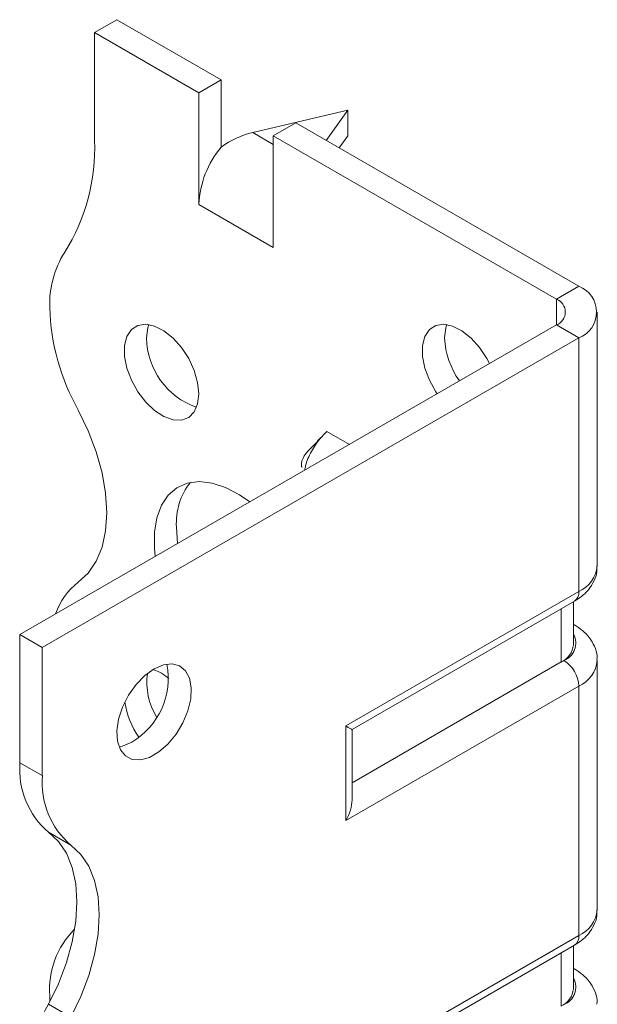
# Model space of a CAD drawing. Header units: millimetres. Extents: x 0 to 210, y 0 to 297.
# Tile 5 of 7: x 143 to 157, y 117 to 141. Entities that reach past the tile are written whole.
import ezdxf

# ---------------------------------------------------------------- set-up
doc = ezdxf.new("R2010")
doc.units = ezdxf.units.MM

msp = doc.modelspace()

# ---------------------------------------------------------------- linework, layer by layer
at = {"color": 7, "linetype": 'Continuous', "lineweight": 15}
for p, q in [((145.135, 140.31), (145.665, 140.616)), ((148.14, 139.187), (145.665, 140.616)), ((145.135, 140.31), (145.135, 137.746)), ((147.61, 138.881), (145.135, 140.31)), ((148.14, 139.187), (147.61, 138.881)), ((148.14, 137.594), (148.14, 139.187)), ((147.61, 136.227), (147.61, 138.881)), ((151.145, 138.472), (148.891, 137.937)), ((150.63, 137.75), (151.145, 138.472)), ((151.145, 138.472), (151.145, 137.86)), ((149.377, 137.86), (149.908, 138.167)), ((156.625, 134.289), (149.908, 138.167)), ((148.891, 137.937), (149.377, 137.656)), ((149.377, 135.207), (149.377, 137.86)), ((156.095, 133.982), (149.377, 137.86)), ((151.145, 137.86), (150.939, 137.571)), ((147.61, 136.227), (149.377, 135.207)), ((156.095, 133.982), (156.625, 134.289)), ((156.095, 133.982), (156.095, 133.37)), ((157.065, 127.654), (157.065, 133.676)), ((143.367, 126.022), (156.095, 133.37)), ((156.095, 133.37), (156.625, 133.064)), ((143.897, 125.716), (156.625, 133.064)), ((156.625, 127.042), (156.625, 133.064)), ((151.186, 130.536), (150.65, 130.845)), ((147.079, 128.572), (147.107, 128.181)), ((151.099, 123.852), (156.625, 127.042)), ((151.246, 123.767), (156.522, 126.813)), ((156.499, 125.779), (156.499, 126.8)), ((156.206, 125.371), (156.206, 126.631)), ((156.522, 126.25), (156.499, 126.263)), ((156.522, 126.25), (156.499, 126.261)), ((143.897, 125.716), (143.367, 126.022)), ((143.367, 122.981), (143.367, 126.022)), ((143.897, 122.675), (143.897, 125.716)), ((156.206, 125.371), (151.246, 122.507)), ((156.272, 125.409), (156.206, 125.371)), ((157.065, 119.489), (157.065, 125.409)), ((156.625, 124.796), (151.099, 121.606)), ((156.625, 118.877), (156.625, 124.796)), ((151.099, 121.606), (151.099, 123.852)), ((151.246, 122.099), (151.246, 123.767)), ((143.367, 122.981), (143.897, 122.675)), ((144.573, 121.023), (144.042, 121.329)), ((151.099, 115.686), (156.625, 118.877)), ((151.246, 115.602), (156.522, 118.648)), ((156.499, 117.614), (156.499, 118.634)), ((156.206, 117.205), (156.206, 118.465)), ((156.522, 118.085), (156.499, 118.098)), ((156.522, 118.085), (156.499, 118.096)), ((144.074, 117.446), (144.077, 117.312)), ((144.042, 117.247), (144.573, 116.94))]:
    msp.add_line(p, q, dxfattribs=at)
at = {"color": 7, "linetype": 'Continuous', "lineweight": 15, "flags": 128}
for points in [[(147.61, 131.736), (147.582, 132.006), (147.5, 132.291), (147.37, 132.573), (147.199, 132.835), (146.999, 133.059), (146.781, 133.233), (146.56, 133.345), (146.349, 133.387), (146.162, 133.358), (146.011, 133.259), (145.904, 133.097), (145.849, 132.881), (145.849, 132.625), (145.904, 132.345), (146.011, 132.059), (146.162, 131.785), (146.349, 131.54), (146.56, 131.339), (146.781, 131.196), (146.999, 131.118), (147.199, 131.111), (147.37, 131.176), (147.5, 131.308), (147.582, 131.498), (147.61, 131.736)], [(146.425, 133.38), (146.4, 133.301), (146.372, 133.063)], [(154.504, 132.452), (154.441, 132.574), (154.271, 132.835), (154.07, 133.06), (153.852, 133.234), (153.631, 133.345), (153.421, 133.388), (153.233, 133.359), (153.082, 133.26), (152.975, 133.097), (152.92, 132.881), (152.92, 132.625), (152.975, 132.346), (153.082, 132.06), (153.233, 131.786), (153.266, 131.737)], [(153.496, 133.38), (153.471, 133.301), (153.443, 133.063)], [(144.749, 127.263), (144.986, 127.48), (145.175, 127.761), (145.313, 128.098), (145.397, 128.486), (145.425, 128.915), (145.397, 129.376), (145.313, 129.861), (145.175, 130.357), (144.986, 130.856), (144.749, 131.346)], [(148.819, 129.17), (148.576, 129.339), (148.247, 129.513), (147.924, 129.619), (147.618, 129.654), (147.337, 129.616), (147.09, 129.507), (146.883, 129.331), (146.722, 129.091), (146.612, 128.795), (146.556, 128.452), (146.556, 128.071), (146.576, 127.875)], [(146.549, 125.206), (146.329, 125.047), (146.123, 124.834), (145.944, 124.58), (145.803, 124.301), (145.708, 124.015), (145.667, 123.74), (145.681, 123.493), (145.749, 123.289), (145.868, 123.141), (146.03, 123.059), (146.224, 123.048), (146.438, 123.108), (146.66, 123.236), (146.874, 123.424), (147.069, 123.659), (147.23, 123.928), (147.349, 124.212), (147.417, 124.495), (147.431, 124.758), (147.39, 124.986), (147.295, 125.163), (147.154, 125.278), (146.975, 125.325), (146.769, 125.301), (146.549, 125.206)], [(151.099, 123.852), (151.155, 123.82), (151.199, 123.794), (151.229, 123.777), (151.244, 123.768), (151.246, 123.767)], [(146.019, 123.471), (145.799, 123.376), (145.718, 123.358)], [(144.042, 121.329), (144.278, 121.112), (144.467, 120.832), (144.605, 120.494), (144.689, 120.107), (144.718, 119.678), (144.689, 119.216), (144.605, 118.732), (144.467, 118.235), (144.278, 117.736), (144.042, 117.247)], [(144.573, 116.94), (144.809, 117.43), (144.998, 117.929), (145.136, 118.426), (145.22, 118.91), (145.248, 119.372), (145.22, 119.801), (145.136, 120.188), (144.998, 120.526), (144.809, 120.806), (144.573, 121.023)]]:
    msp.add_lwpolyline(points, dxfattribs=at)
at = {"color": 7, "linetype": 'Continuous', "lineweight": 15}
for centre, radius, start, end in [((140.531, 137.558), 4.608, 327.7485, 2.3387), ((149.91, 136.121), 2.302, 140.2279, 177.3607), ((146.375, 133.87), 2.303, 147.7416, 182.2983), ((156.393, 133.676), 0.655, 290.7834, 69.2166), ((155.979, 133.676), 0.327, 290.7834, 69.2166), ((149.383, 133.943), 5.312, 181.7823, 209.2631), ((148.121, 133.075), 1.749, 180.3918, 251.1718), ((155.329, 133.145), 1.888, 182.4818, 215.715), ((148.638, 128.669), 1.562, 141.8665, 183.5594), ((156.314, 127.729), 0.754, 294.3747, 354.3052), ((145.689, 126.027), 1.553, 127.2348, 161.8283), ((156.38, 127.015), 0.246, 305.0133, 6.2988), ((156.123, 125.813), 0.431, 290.2669, 29.2057), ((155.998, 125.829), 0.503, 294.3747, 354.3052), ((145.134, 124.979), 1.749, 300.3923, 11.1766), ((155.858, 124.762), 0.768, 2.6055, 57.3945), ((156.329, 125.473), 0.738, 293.6724, 355.2487), ((147.961, 124.89), 1.584, 172.4281, 211.2151), ((146.176, 124.127), 1.119, 49.5592, 71.8846), ((147.835, 124.725), 2.005, 188.8966, 214.6427), ((145.32, 122.816), 1.96, 175.1643, 229.312), ((145.851, 122.51), 1.96, 175.1643, 229.312), ((156.314, 119.564), 0.754, 294.3747, 354.3052), ((146.077, 117.603), 2.009, 134.7177, 184.4772), ((156.38, 118.85), 0.246, 305.0133, 6.2988), ((156.123, 117.648), 0.431, 290.2669, 29.2057), ((155.998, 117.663), 0.503, 294.3747, 354.3052), ((148.676, 114.65), 5.312, 150.7369, 178.2177)]:
    msp.add_arc(centre, radius, start, end, dxfattribs=at)
for centre, major_axis, ratio, start_param, end_param in [((148.891, 136.712), (1.39, 0.796), 0.717477, 1.181016, 1.704614), ((150.746, 121.81), (0.354, 0.612), 0.577335, 4.71243, 5.497828)]:
    msp.add_ellipse(centre, major_axis=major_axis, ratio=ratio, start_param=start_param, end_param=end_param, dxfattribs=at)
for points, knots in [([(150.503, 130.702), (150.464, 130.655), (150.372, 130.545), (150.232, 130.42), (150.128, 130.294), (150.081, 130.209), (150.061, 130.16), (150.051, 130.126), (150.045, 130.094), (150.043, 130.064), (150.044, 130.036), (150.048, 130.012), (150.055, 129.996), (150.061, 129.994), (150.064, 129.994)], [0, 0, 0, 0, 0.188459, 0.442396, 0.654057, 0.739658, 0.773076, 0.801841, 0.828617, 0.856601, 0.888626, 0.925867, 0.96442, 1, 1, 1, 1]), ([(150.65, 130.845), (150.594, 130.789), (150.456, 130.652), (150.275, 130.372), (150.151, 130.103), (150.13, 129.959), (150.124, 129.923)], [0, 0, 0, 0, 0.225912, 0.558443, 0.890983, 1, 1, 1, 1]), ([(156.522, 126.813), (156.571, 126.844), (156.695, 126.922), (156.858, 127.077), (156.988, 127.282), (157.059, 127.479), (157.057, 127.604), (157.055, 127.651)], [0, 0, 0, 0, 0.161232, 0.408417, 0.640057, 0.862969, 1, 1, 1, 1]), ([(157.056, 125.412), (157.058, 125.446), (157.065, 125.56), (157.003, 125.746), (156.884, 125.951), (156.721, 126.122), (156.586, 126.208), (156.522, 126.25)], [0, 0, 0, 0, 0.098463, 0.327692, 0.552783, 0.785231, 1, 1, 1, 1]), ([(156.522, 118.648), (156.571, 118.678), (156.695, 118.756), (156.858, 118.912), (156.988, 119.117), (157.059, 119.313), (157.057, 119.438), (157.055, 119.486)], [0, 0, 0, 0, 0.161232, 0.408417, 0.640057, 0.862969, 1, 1, 1, 1]), ([(157.056, 117.247), (157.058, 117.281), (157.065, 117.394), (157.003, 117.581), (156.884, 117.786), (156.721, 117.957), (156.586, 118.043), (156.522, 118.085)], [0, 0, 0, 0, 0.098463, 0.327692, 0.552783, 0.785231, 1, 1, 1, 1])]:
    msp.add_open_spline(points, degree=3, knots=knots, dxfattribs=at)

doc.saveas('drawing.dxf')
